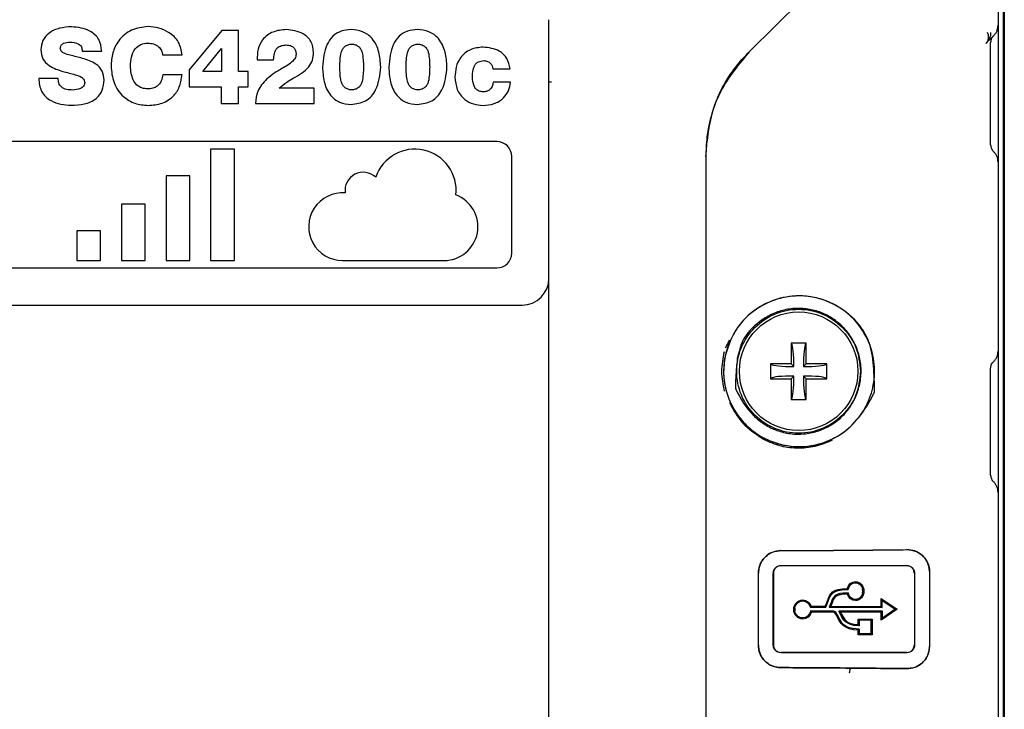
# Model space of a CAD drawing. Header units: millimetres. Extents: x 0 to 210, y 0 to 148.
# Tile 7 of 52: x 37.29 to 48.33, y 57.41 to 65.14. Entities that reach past the tile are written whole.
import ezdxf

# ---------------------------------------------------------------- set-up
doc = ezdxf.new("R2010")
doc.units = ezdxf.units.MM
doc.header["$LTSCALE"] = 0.5

msp = doc.modelspace()

# ---------------------------------------------------------------- linework, layer by layer
at = {"color": 7, "linetype": 'Continuous', "lineweight": 25}
for p, q in [((48.314878, 70.037902), (48.314878, 47.032927)), ((48.326449, 70.082954), (48.326449, 46.987875)), ((48.256677, 67.365998), (48.256677, 65.081323)), ((43.221028, 62.243748), (43.221028, 65.143748)), ((39.554886, 65.022198), (39.187078, 64.579786)), ((39.742074, 65.022198), (39.554886, 65.022198)), ((39.742074, 64.56246), (39.742074, 65.022198)), ((48.256677, 65.081323), (48.256677, 63.547629)), ((48.150348, 64.907585), (48.208983, 64.96622)), ((37.989983, 64.791817), (38.208032, 64.791942)), ((39.342782, 64.56246), (39.550292, 64.822351)), ((39.550292, 64.822351), (39.552589, 64.822351)), ((39.552589, 64.822351), (39.552589, 64.56246)), ((48.121265, 64.878622), (48.123064, 64.880302)), ((48.123064, 64.880302), (48.128716, 64.885953)), ((48.173293, 63.739457), (48.173293, 64.889048)), ((38.891371, 64.74796), (39.108611, 64.748057)), ((39.950782, 64.695398), (40.135258, 64.695548)), ((39.187078, 64.579786), (39.187078, 64.391125)), ((42.59095, 64.59386), (42.785585, 64.593937)), ((37.718816, 64.486008), (37.501549, 64.486045)), ((39.108441, 64.526964), (38.891541, 64.527127)), ((39.552589, 64.56246), (39.342782, 64.56246)), ((39.849415, 64.56246), (39.742074, 64.56246)), ((39.849415, 64.391125), (39.849415, 64.56246)), ((39.187078, 64.391125), (39.546847, 64.391125)), ((39.546847, 64.391125), (39.546847, 64.204431)), ((39.742074, 64.204431), (39.742074, 64.391125)), ((39.742074, 64.391125), (39.849415, 64.391125)), ((40.591307, 64.37679), (40.199013, 64.37679)), ((40.591307, 64.205455), (40.591307, 64.37679)), ((42.791467, 64.44215), (42.596854, 64.442179)), ((43.25215, 64.443748), (43.221028, 64.443748)), ((39.546847, 64.204431), (39.742074, 64.204431)), ((39.930816, 64.205455), (40.591307, 64.205455)), ((41.003197, 64.193509), (41.003316, 64.193509)), ((41.745878, 64.193509), (41.745996, 64.193509)), ((42.637695, 63.777081), (29.987695, 63.777081)), ((39.429362, 63.693748), (39.429362, 62.443748)), ((39.696028, 63.693748), (39.429362, 63.693748)), ((39.696028, 62.443748), (39.696028, 63.693748)), ((42.804362, 62.527081), (42.804362, 63.610415)), ((44.979362, 63.610264), (44.979362, 53.460566)), ((48.256677, 63.547629), (48.256677, 61.427754)), ((39.196028, 63.393748), (38.929362, 63.393748)), ((38.929362, 63.393748), (38.929362, 62.443748)), ((39.196028, 62.443748), (39.196028, 63.393748)), ((38.429362, 63.077081), (38.429362, 62.443748)), ((38.696028, 63.077081), (38.429362, 63.077081)), ((38.696028, 62.443748), (38.696028, 63.077081)), ((37.929362, 62.777081), (37.929362, 62.443748)), ((38.196028, 62.777081), (37.929362, 62.777081)), ((38.196028, 62.443748), (38.196028, 62.777081)), ((37.929362, 62.443748), (38.196028, 62.443748)), ((38.429362, 62.443748), (38.696028, 62.443748)), ((38.929362, 62.443748), (39.196028, 62.443748)), ((39.429362, 62.443748), (39.696028, 62.443748)), ((40.908278, 62.443748), (42.046028, 62.443748)), ((29.987695, 62.360415), (42.637695, 62.360415)), ((43.221028, 51.927081), (43.221028, 62.243748)), ((29.704362, 61.943748), (42.921028, 61.943748)), ((45.200637, 61.464443), (45.222448, 61.506828)), ((45.936362, 61.51686), (45.936362, 61.286748)), ((46.105695, 61.51686), (45.936362, 61.51686)), ((45.943602, 61.509621), (45.936362, 61.51686)), ((46.098455, 61.509621), (46.105695, 61.51686)), ((46.105695, 61.286748), (46.105695, 61.51686)), ((48.256677, 61.427754), (48.256677, 59.844612)), ((45.706249, 61.286748), (45.706249, 61.117415)), ((45.936362, 61.286748), (45.706249, 61.286748)), ((45.713489, 61.279508), (45.706249, 61.286748)), ((45.967508, 61.255602), (45.936362, 61.286748)), ((46.074549, 61.255602), (46.105695, 61.286748)), ((46.335807, 61.286748), (46.105695, 61.286748)), ((46.328567, 61.279508), (46.335807, 61.286748)), ((46.335807, 61.117415), (46.335807, 61.286748)), ((45.967508, 61.255602), (45.966098, 61.255602)), ((45.967508, 61.257012), (45.967508, 61.255602)), ((46.074549, 61.255602), (46.074549, 61.257012)), ((46.075959, 61.255602), (46.074549, 61.255602)), ((48.173293, 60.036451), (48.173293, 61.235809)), ((45.713489, 61.124655), (45.706249, 61.117415)), ((45.706249, 61.117415), (45.936362, 61.117415)), ((45.967508, 61.148561), (45.936362, 61.117415)), ((45.936362, 61.117415), (45.936362, 60.887302)), ((45.966098, 61.148561), (45.967508, 61.148561)), ((45.967508, 61.148561), (45.967508, 61.147151)), ((46.074549, 61.148561), (46.105695, 61.117415)), ((46.074549, 61.148561), (46.075959, 61.148561)), ((46.074549, 61.147151), (46.074549, 61.148561)), ((46.105695, 61.117415), (46.335807, 61.117415)), ((46.105695, 60.887302), (46.105695, 61.117415)), ((46.328567, 61.124655), (46.335807, 61.117415)), ((45.943602, 60.894542), (45.936362, 60.887302)), ((45.936362, 60.887302), (46.105695, 60.887302)), ((46.098455, 60.894542), (46.105695, 60.887302)), ((48.256677, 59.844611), (48.256677, 57.226219)), ((47.487345, 58.955756), (47.487345, 58.115074)), ((47.487425, 58.955676), (47.487425, 58.114994)), ((45.570298, 58.130671), (45.570298, 58.939999)), ((45.736864, 58.130022), (45.736864, 58.940808)), ((45.739126, 58.938546), (45.739126, 58.132284)), ((46.600362, 58.82179), (46.627053, 58.837781)), ((46.627053, 58.837781), (46.658102, 58.843523)), ((46.627053, 58.837781), (46.630912, 58.826189)), ((46.658102, 58.843523), (46.657995, 58.831158)), ((46.658102, 58.843523), (46.677101, 58.84137)), ((46.677101, 58.84137), (46.67379, 58.829343)), ((46.677101, 58.84137), (46.694776, 58.835169)), ((46.694776, 58.835169), (46.688902, 58.824015)), ((46.694776, 58.835169), (46.710729, 58.825379)), ((47.318008, 58.936655), (47.318008, 58.134175)), ((47.320678, 58.939389), (47.320678, 58.13144)), ((46.381102, 58.707844), (46.401074, 58.727883)), ((46.401074, 58.727883), (46.427789, 58.744132)), ((46.401074, 58.727883), (46.408045, 58.718466)), ((46.408045, 58.718466), (46.432434, 58.733271)), ((46.427789, 58.744132), (46.463126, 58.756276)), ((46.427789, 58.744132), (46.432434, 58.733271)), ((46.432434, 58.733271), (46.465618, 58.744635)), ((46.463126, 58.756276), (46.50886, 58.76397)), ((46.463126, 58.756276), (46.465618, 58.744635)), ((46.465618, 58.744635), (46.509679, 58.751992)), ((46.50886, 58.76397), (46.566709, 58.766869)), ((46.50886, 58.76397), (46.509679, 58.751992)), ((46.509679, 58.751992), (46.574399, 58.755151)), ((46.566709, 58.766869), (46.579693, 58.797502)), ((46.566709, 58.766869), (46.574399, 58.755151)), ((46.574399, 58.755151), (46.589638, 58.791055)), ((46.579693, 58.797502), (46.600362, 58.82179)), ((46.579693, 58.797502), (46.589638, 58.791055)), ((46.589638, 58.791055), (46.607818, 58.812387)), ((46.600362, 58.82179), (46.607818, 58.812387)), ((46.607818, 58.812387), (46.630912, 58.826189)), ((46.630912, 58.826189), (46.657995, 58.831158)), ((46.657995, 58.831158), (46.67379, 58.829343)), ((46.67379, 58.829343), (46.688902, 58.824015)), ((46.688902, 58.824015), (46.702665, 58.815541)), ((46.710729, 58.825379), (46.702665, 58.815541)), ((46.702665, 58.815541), (46.714772, 58.804228)), ((46.710729, 58.825379), (46.724624, 58.812431)), ((46.724624, 58.812431), (46.714772, 58.804228)), ((46.714772, 58.804228), (46.724828, 58.790381)), ((46.724624, 58.812431), (46.736056, 58.796727)), ((46.736056, 58.796727), (46.724828, 58.790381)), ((46.724828, 58.790381), (46.732482, 58.77439)), ((46.744691, 58.778726), (46.732482, 58.77439)), ((46.732482, 58.77439), (46.73735, 58.756631)), ((46.736056, 58.796727), (46.744691, 58.778726)), ((46.73735, 58.756631), (46.750156, 58.758831)), ((46.739048, 58.7375), (46.73735, 58.756631)), ((46.73735, 58.718398), (46.739048, 58.7375)), ((46.739048, 58.7375), (46.752053, 58.7375)), ((46.744691, 58.778726), (46.750156, 58.758831)), ((46.750156, 58.758831), (46.752053, 58.7375)), ((46.752053, 58.7375), (46.750156, 58.716199)), ((45.995058, 58.607159), (46.010076, 58.620193)), ((46.003092, 58.599203), (46.01643, 58.610766)), ((46.010076, 58.620193), (46.027314, 58.630014)), ((46.010076, 58.620193), (46.01643, 58.610766)), ((46.01643, 58.610766), (46.031664, 58.619433)), ((46.027314, 58.630014), (46.046352, 58.636216)), ((46.027314, 58.630014), (46.031664, 58.619433)), ((46.031664, 58.619433), (46.048432, 58.624881)), ((46.046352, 58.636216), (46.066774, 58.638369)), ((46.046352, 58.636216), (46.048432, 58.624881)), ((46.048432, 58.624881), (46.066091, 58.626728)), ((46.066774, 58.638369), (46.066091, 58.626728)), ((46.066091, 58.626728), (46.093855, 58.622121)), ((46.066774, 58.638369), (46.097955, 58.633226)), ((46.097955, 58.633226), (46.093855, 58.622121)), ((46.093855, 58.622121), (46.117679, 58.609477)), ((46.097955, 58.633226), (46.125057, 58.618875)), ((46.125057, 58.618875), (46.117679, 58.609477)), ((46.125057, 58.618875), (46.146618, 58.596909)), ((46.331643, 58.59938), (46.342679, 58.628289)), ((46.34213, 58.594809), (46.353312, 58.624073)), ((46.342679, 58.628289), (46.353834, 58.657716)), ((46.353312, 58.624073), (46.364348, 58.653156)), ((46.353834, 58.657716), (46.365983, 58.684359)), ((46.353834, 58.657716), (46.364348, 58.653156)), ((46.364348, 58.653156), (46.375989, 58.678662)), ((46.365983, 58.684359), (46.381102, 58.707844)), ((46.365983, 58.684359), (46.375989, 58.678662)), ((46.375989, 58.678662), (46.38997, 58.700356)), ((46.381102, 58.707844), (46.38997, 58.700356)), ((46.392029, 58.631251), (46.383913, 58.609777)), ((46.38997, 58.700356), (46.408045, 58.718466)), ((46.401401, 58.65157), (46.392029, 58.631251)), ((46.403448, 58.626654), (46.392029, 58.631251)), ((46.403448, 58.626654), (46.395459, 58.605551)), ((46.413872, 58.67031), (46.401401, 58.65157)), ((46.412269, 58.645746), (46.401401, 58.65157)), ((46.412269, 58.645746), (46.403448, 58.626654)), ((46.423505, 58.6626), (46.412269, 58.645746)), ((46.431008, 58.68663), (46.413872, 58.67031)), ((46.423505, 58.6626), (46.413872, 58.67031)), ((46.438639, 58.676983), (46.423505, 58.6626)), ((46.453845, 58.699646), (46.431008, 58.68663)), ((46.438639, 58.676983), (46.431008, 58.68663)), ((46.459143, 58.688635), (46.438639, 58.676983)), ((46.483294, 58.709077), (46.453845, 58.699646)), ((46.459143, 58.688635), (46.453845, 58.699646)), ((46.486532, 58.697366), (46.459143, 58.688635)), ((46.520518, 58.714875), (46.483294, 58.709077)), ((46.486532, 58.697366), (46.483294, 58.709077)), ((46.522213, 58.702875), (46.486532, 58.697366)), ((46.574696, 58.717453), (46.520518, 58.714875)), ((46.522213, 58.702875), (46.520518, 58.714875)), ((46.567563, 58.70497), (46.522213, 58.702875)), ((46.567563, 58.70497), (46.574696, 58.717453)), ((46.580931, 58.675549), (46.567563, 58.70497)), ((46.590727, 58.682221), (46.574696, 58.717453)), ((46.580931, 58.675549), (46.590727, 58.682221)), ((46.601498, 58.652265), (46.580931, 58.675549)), ((46.608804, 58.661786), (46.590727, 58.682221)), ((46.601498, 58.652265), (46.608804, 58.661786)), ((46.627768, 58.636962), (46.601498, 58.652265)), ((46.631534, 58.648579), (46.608804, 58.661786)), ((46.627768, 58.636962), (46.631534, 58.648579)), ((46.658102, 58.631448), (46.627768, 58.636962)), ((46.657967, 58.643812), (46.631534, 58.648579)), ((46.673782, 58.645652), (46.657967, 58.643812)), ((46.658102, 58.631448), (46.657967, 58.643812)), ((46.677101, 58.633628), (46.658102, 58.631448)), ((46.688902, 58.650984), (46.673782, 58.645652)), ((46.677101, 58.633628), (46.673782, 58.645652)), ((46.694776, 58.63983), (46.677101, 58.633628)), ((46.702658, 58.659454), (46.688902, 58.650984)), ((46.694776, 58.63983), (46.688902, 58.650984)), ((46.710729, 58.64962), (46.694776, 58.63983)), ((46.714768, 58.670798), (46.702658, 58.659454)), ((46.710729, 58.64962), (46.702658, 58.659454)), ((46.724624, 58.6626), (46.710729, 58.64962)), ((46.724828, 58.684647), (46.714768, 58.670798)), ((46.724624, 58.6626), (46.714768, 58.670798)), ((46.736056, 58.6783), (46.724624, 58.6626)), ((46.732482, 58.700639), (46.724828, 58.684647)), ((46.736056, 58.6783), (46.724828, 58.684647)), ((46.73735, 58.718399), (46.732482, 58.700639)), ((46.744691, 58.696303), (46.732482, 58.700639)), ((46.744691, 58.696303), (46.736056, 58.6783)), ((46.750156, 58.716199), (46.73735, 58.718399)), ((46.750156, 58.716199), (46.744691, 58.696303)), ((46.946304, 58.656054), (47.125899, 58.535415)), ((46.94677, 58.566736), (46.946304, 58.656054)), ((46.946304, 58.656054), (46.958521, 58.632197)), ((46.958931, 58.55395), (46.958521, 58.632197)), ((46.958521, 58.632197), (47.102203, 58.535242)), ((45.965298, 58.531568), (45.967379, 58.553158)), ((45.976503, 58.531568), (45.965298, 58.531568)), ((45.967379, 58.51001), (45.965298, 58.531568)), ((45.967379, 58.553158), (45.973292, 58.573229)), ((45.967379, 58.553158), (45.978373, 58.550969)), ((45.978373, 58.512199), (45.967379, 58.51001)), ((45.973292, 58.489938), (45.967379, 58.51001)), ((45.973292, 58.573229), (45.982648, 58.591369)), ((45.973292, 58.573229), (45.983671, 58.568943)), ((45.978373, 58.550969), (45.976503, 58.531568)), ((45.976503, 58.531568), (45.978373, 58.512199)), ((45.978373, 58.550969), (45.983671, 58.568942)), ((45.983671, 58.494224), (45.978373, 58.512199)), ((45.982648, 58.591369), (45.995058, 58.607159)), ((45.982648, 58.591369), (45.99203, 58.585138)), ((45.983671, 58.568943), (45.99203, 58.585138)), ((45.99203, 58.585138), (46.003092, 58.599203)), ((45.995058, 58.607159), (46.003092, 58.599203)), ((46.117679, 58.609477), (46.13675, 58.590017)), ((46.146618, 58.596909), (46.13675, 58.590017)), ((46.13675, 58.590017), (46.153774, 58.557285)), ((46.155881, 58.514908), (46.140114, 58.478164)), ((46.146618, 58.596909), (46.161213, 58.56889)), ((46.163909, 58.503263), (46.150424, 58.471883)), ((46.161213, 58.56889), (46.153774, 58.557285)), ((46.153774, 58.557285), (46.324633, 58.556667)), ((46.417241, 58.514475), (46.155881, 58.514908)), ((46.163909, 58.503263), (46.155881, 58.514908)), ((46.161213, 58.56889), (46.317486, 58.568488)), ((46.414137, 58.502575), (46.163909, 58.503263)), ((46.317486, 58.568488), (46.331643, 58.59938)), ((46.317486, 58.568488), (46.324633, 58.556667)), ((46.324633, 58.556667), (46.34213, 58.594809)), ((46.331643, 58.599381), (46.34213, 58.594809)), ((46.383913, 58.609777), (46.363481, 58.556522)), ((46.381154, 58.568318), (46.363481, 58.556522)), ((46.363481, 58.556522), (46.958931, 58.55395)), ((46.395459, 58.605551), (46.381154, 58.568318)), ((46.381154, 58.568318), (46.94677, 58.566736)), ((46.414137, 58.502575), (46.417241, 58.514475)), ((46.425846, 58.494939), (46.414137, 58.502575)), ((46.433439, 58.503933), (46.417241, 58.514475)), ((46.425846, 58.494939), (46.433439, 58.503933)), ((46.444908, 58.490051), (46.433439, 58.503933)), ((46.959165, 58.513823), (46.471745, 58.514399)), ((46.491011, 58.4744), (46.471745, 58.514399)), ((46.491335, 58.502374), (46.471745, 58.514399)), ((46.491335, 58.502374), (46.502317, 58.479609)), ((46.947137, 58.501109), (46.491335, 58.502374)), ((46.94677, 58.566736), (46.958931, 58.55395)), ((46.947137, 58.501109), (46.959165, 58.513823)), ((46.947604, 58.411712), (46.947137, 58.501109)), ((47.125899, 58.535415), (46.947604, 58.411712)), ((46.959572, 58.435839), (46.959165, 58.513823)), ((47.102203, 58.535242), (46.959572, 58.435839)), ((47.125899, 58.535415), (47.102203, 58.535242)), ((45.973292, 58.489938), (45.983671, 58.494224)), ((45.982648, 58.471793), (45.973292, 58.489938)), ((45.982648, 58.471793), (45.99203, 58.478024)), ((45.995058, 58.456008), (45.982648, 58.471793)), ((45.99203, 58.478024), (45.983671, 58.494224)), ((46.003092, 58.463965), (45.99203, 58.478024)), ((45.995058, 58.456008), (46.003092, 58.463965)), ((46.010076, 58.442975), (45.995058, 58.456008)), ((46.016429, 58.452402), (46.003092, 58.463965)), ((46.010076, 58.442975), (46.016429, 58.452402)), ((46.027314, 58.433159), (46.010076, 58.442975)), ((46.031663, 58.44374), (46.016429, 58.452402)), ((46.027314, 58.433159), (46.031663, 58.44374)), ((46.046352, 58.426957), (46.027314, 58.433159)), ((46.04844, 58.438289), (46.031663, 58.44374)), ((46.046352, 58.426957), (46.04844, 58.438289)), ((46.066774, 58.424771), (46.046352, 58.426957)), ((46.066031, 58.436422), (46.04844, 58.438289)), ((46.095678, 58.441699), (46.066031, 58.436421)), ((46.066774, 58.424771), (46.066031, 58.436422)), ((46.100042, 58.430661), (46.066774, 58.424771)), ((46.120717, 58.456113), (46.095678, 58.441699)), ((46.100042, 58.430661), (46.095678, 58.441699)), ((46.128518, 58.447018), (46.100042, 58.430661)), ((46.140114, 58.478164), (46.120717, 58.456113)), ((46.128518, 58.447018), (46.120717, 58.456113)), ((46.150424, 58.471883), (46.128518, 58.447018)), ((46.150424, 58.471883), (46.140114, 58.478164)), ((46.435512, 58.483223), (46.425846, 58.494939)), ((46.435512, 58.483223), (46.444908, 58.490051)), ((46.444072, 58.468385), (46.435512, 58.483223)), ((46.444071, 58.468385), (46.454188, 58.473981)), ((46.452333, 58.451325), (46.444072, 58.468385)), ((46.454188, 58.473981), (46.444908, 58.490051)), ((46.464593, 58.426068), (46.452333, 58.451325)), ((46.462638, 58.45655), (46.454188, 58.473981)), ((46.474755, 58.431613), (46.462638, 58.45655)), ((46.464593, 58.426068), (46.474755, 58.431613)), ((46.479005, 58.40034), (46.464593, 58.426068)), ((46.488681, 58.406782), (46.474755, 58.431613)), ((46.479005, 58.40034), (46.488681, 58.406782)), ((46.496972, 58.375252), (46.479005, 58.40034)), ((46.505724, 58.383014), (46.488681, 58.406782)), ((46.500616, 58.454505), (46.491011, 58.4744)), ((46.511774, 58.460056), (46.500616, 58.454505)), ((46.512275, 58.433633), (46.500616, 58.454505)), ((46.502317, 58.479609), (46.511774, 58.460056)), ((46.511774, 58.460056), (46.522942, 58.440101)), ((46.522942, 58.440101), (46.512275, 58.433633)), ((46.527196, 58.412852), (46.512275, 58.433633)), ((46.522942, 58.440101), (46.536925, 58.420665)), ((46.536925, 58.420665), (46.527196, 58.412852)), ((46.54657, 58.393322), (46.527196, 58.412852)), ((46.536925, 58.420665), (46.554852, 58.402636)), ((46.554852, 58.402636), (46.54657, 58.393322)), ((46.571392, 58.376233), (46.54657, 58.393322)), ((46.554852, 58.402636), (46.577807, 58.386878)), ((46.68749, 58.424771), (46.846184, 58.424771)), ((46.68749, 58.362044), (46.68749, 58.424771)), ((46.699243, 58.412471), (46.68749, 58.424771)), ((46.699243, 58.412471), (46.699243, 58.348683)), ((46.833027, 58.412251), (46.699243, 58.412471)), ((46.846184, 58.424771), (46.833027, 58.412251)), ((46.833027, 58.259215), (46.833027, 58.412251)), ((46.846184, 58.424771), (46.846184, 58.246695)), ((46.947604, 58.411712), (46.959572, 58.435839)), ((46.496972, 58.375252), (46.505724, 58.383014)), ((46.519873, 58.351995), (46.496972, 58.375252)), ((46.527188, 58.36125), (46.505724, 58.383014)), ((46.519873, 58.351995), (46.527188, 58.36125)), ((46.54907, 58.331728), (46.519873, 58.351995)), ((46.554508, 58.342325), (46.527188, 58.36125)), ((46.54907, 58.331728), (46.554508, 58.342325)), ((46.585892, 58.315567), (46.54907, 58.331728)), ((46.589262, 58.327118), (46.554508, 58.342325)), ((46.577807, 58.386878), (46.571392, 58.376233)), ((46.602481, 58.362692), (46.571392, 58.376233)), ((46.577807, 58.386878), (46.606859, 58.374273)), ((46.585892, 58.315567), (46.589262, 58.327118)), ((46.631622, 58.304651), (46.585892, 58.315567)), ((46.633015, 58.316734), (46.589262, 58.327118)), ((46.606859, 58.374273), (46.602481, 58.362692)), ((46.64063, 58.353622), (46.602481, 58.362692)), ((46.606859, 58.374273), (46.643091, 58.365716)), ((46.631622, 58.304651), (46.633015, 58.316734)), ((46.68749, 58.300116), (46.631622, 58.304651)), ((46.699243, 58.311451), (46.633015, 58.316734)), ((46.643091, 58.365716), (46.64063, 58.353622)), ((46.699243, 58.348683), (46.64063, 58.353622)), ((46.643091, 58.365716), (46.68749, 58.362044)), ((46.699243, 58.348683), (46.68749, 58.362044)), ((46.68749, 58.300116), (46.699243, 58.311451)), ((46.68749, 58.246698), (46.68749, 58.300116)), ((46.699243, 58.311451), (46.699243, 58.258998)), ((46.699243, 58.258998), (46.68749, 58.246698)), ((46.846184, 58.246695), (46.68749, 58.246698)), ((46.833027, 58.259215), (46.699243, 58.258998)), ((46.846184, 58.246695), (46.833027, 58.259215))]:
    msp.add_line(p, q, dxfattribs=at)
msp.add_circle((46.021028, 61.202081), 0.664633, dxfattribs=at)
for centre, radius, start, end in [((48.046774, 64.949574), 0.10374, 322.1735286, 29.6267425), ((48.015015, 65.001643), 0.162204, 315.006055, 0.078233), ((41.718948, 63.229998), 0.4625, 353.5869948, 161.4847344), ((42.637695, 63.610415), 0.166667, 0, 90), ((41.139528, 63.229998), 0.2035, 46.1967663, 188.1712336), ((40.908278, 62.822998), 0.37925, 85.4908501, 270), ((42.046028, 62.822998), 0.37925, 270, 69.5467995), ((42.637695, 62.527081), 0.166667, 270, 360), ((42.921028, 62.243748), 0.3, 270, 360)]:
    msp.add_arc(centre, radius, start, end, dxfattribs=at)
for centre, major_axis, ratio, start_param, end_param in [((44.600593, 63.678919), (4.665067, 4.666489), 0.026179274, 0.684693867, 1.357190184), ((45.940811, 61.257012), (0, 0.254), 0.105104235, 4.71238898, 6.178465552), ((46.101246, 61.257012), (0, 0.254), 0.105104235, 0.104719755, 1.570796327), ((45.966098, 61.282299), (0.254, 0), 0.105104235, 3.246312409, 4.71238898), ((46.075959, 61.282299), (0.254, 0), 0.105104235, 4.71238898, 6.178465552), ((45.966098, 61.121864), (0.254, 0), 0.105104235, 1.570796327, 3.036872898), ((45.940811, 61.147151), (0, 0.254), 0.105104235, 3.246312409, 4.71238898), ((46.101246, 61.147151), (0, 0.254), 0.105104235, 1.570796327, 3.036872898), ((46.075959, 61.121864), (0.254, 0), 0.105104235, 0.104719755, 1.570796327)]:
    msp.add_ellipse(centre, major_axis=major_axis, ratio=ratio, start_param=start_param, end_param=end_param, dxfattribs=at)
for points, knots in [([(37.869673, 65.064691), (37.824948, 65.061387), (37.735543, 65.054784), (37.618323, 65.004355), (37.539409, 64.913292), (37.530576, 64.842601), (37.526149, 64.807176)], [0, 0, 0, 0, 0.280641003, 0.56100037, 0.780007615, 1, 1, 1, 1]), ([(38.208032, 64.791942), (38.201886, 64.837961), (38.189624, 64.92977), (38.058634, 65.04456), (37.941395, 65.05705), (37.869673, 65.064691)], [0, 0, 0, 0, 0.280674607, 0.559949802, 1, 1, 1, 1]), ([(38.728056, 65.065715), (38.664188, 65.058624), (38.536679, 65.044467), (38.396636, 64.922655), (38.323916, 64.774012), (38.316319, 64.674194), (38.312517, 64.624236)], [0, 0, 0, 0, 0.279891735, 0.558789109, 0.779181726, 1, 1, 1, 1]), ([(39.108611, 64.748057), (39.099696, 64.799489), (39.081883, 64.90226), (38.969571, 65.001636), (38.849114, 65.056406), (38.768412, 65.062612), (38.728056, 65.065715)], [0, 0, 0, 0, 0.2794676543, 0.5584204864, 0.7791835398, 1, 1, 1, 1]), ([(40.276217, 65.031926), (40.226105, 65.027735), (40.126189, 65.019381), (40.008943, 64.932164), (39.952958, 64.813306), (39.951508, 64.734744), (39.950782, 64.695398)], [0, 0, 0, 0, 0.280444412, 0.559163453, 0.779217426, 1, 1, 1, 1]), ([(40.58288, 64.776288), (40.577924, 64.818689), (40.568036, 64.903291), (40.451054, 65.013391), (40.342556, 65.024893), (40.276217, 65.031926)], [0, 0, 0, 0, 0.2807829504, 0.5602430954, 1, 1, 1, 1]), ([(41.003197, 65.032949), (40.966186, 65.029453), (40.892309, 65.022475), (40.793209, 64.964238), (40.702897, 64.826796), (40.691534, 64.701615), (40.683565, 64.613827)], [0, 0, 0, 0, 0.187344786, 0.373954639, 0.560961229, 1, 1, 1, 1]), ([(41.335629, 64.613827), (41.332023, 64.670061), (41.324822, 64.782375), (41.257843, 64.929782), (41.136461, 65.019883), (41.047702, 65.028586), (41.003197, 65.032949)], [0, 0, 0, 0, 0.280730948, 0.560680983, 0.779718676, 1, 1, 1, 1]), ([(41.745878, 65.032949), (41.708867, 65.029453), (41.63499, 65.022475), (41.53589, 64.964238), (41.445578, 64.826796), (41.434214, 64.701615), (41.426245, 64.613827)], [0, 0, 0, 0, 0.1873447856, 0.3739546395, 0.5609612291, 1, 1, 1, 1]), ([(42.078309, 64.613827), (42.074704, 64.670061), (42.067503, 64.782375), (42.000523, 64.929782), (41.879141, 65.019883), (41.790383, 65.028586), (41.745878, 65.032949)], [0, 0, 0, 0, 0.2807309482, 0.5606809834, 0.779718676, 1, 1, 1, 1]), ([(48.208983, 64.96622), (48.217628, 64.976218), (48.233808, 64.994931), (48.252128, 65.034048), (48.254957, 65.063445), (48.256677, 65.081323)], [0, 0, 0, 0, 0.310142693, 0.580467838, 1, 1, 1, 1]), ([(48.202643, 64.959881), (48.194228, 64.949533), (48.177401, 64.92884), (48.174662, 64.902311), (48.173293, 64.889048)], [0, 0, 0, 0, 0.500082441, 1, 1, 1, 1]), ([(37.526149, 64.807176), (37.530091, 64.771599), (37.537951, 64.700651), (37.632667, 64.608133), (37.718443, 64.580666), (37.771036, 64.563825)], [0, 0, 0, 0, 0.280117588, 0.558604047, 1, 1, 1, 1]), ([(37.74339, 64.82134), (37.745294, 64.833557), (37.748156, 64.851923), (37.764975, 64.870143), (37.796409, 64.888626), (37.827077, 64.891255), (37.851584, 64.893356)], [0, 0, 0, 0, 0.249295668, 0.374765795, 0.500393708, 1, 1, 1, 1]), ([(37.992372, 64.710416), (37.946053, 64.722148), (37.876613, 64.739736), (37.796074, 64.759569), (37.753683, 64.786282), (37.74681, 64.809693), (37.74339, 64.82134)], [0, 0, 0, 0, 0.501479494, 0.751789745, 0.876508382, 1, 1, 1, 1]), ([(37.851584, 64.893356), (37.884562, 64.890536), (37.925847, 64.887007), (37.966576, 64.859659), (37.986468, 64.833019), (37.988578, 64.808282), (37.989983, 64.791817)], [0, 0, 0, 0, 0.49901743, 0.624715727, 0.750210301, 1, 1, 1, 1]), ([(38.529758, 64.624236), (38.531905, 64.657972), (38.536195, 64.725367), (38.573401, 64.814429), (38.643365, 64.872606), (38.696708, 64.87847), (38.723448, 64.88141)], [0, 0, 0, 0, 0.280799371, 0.560960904, 0.779911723, 1, 1, 1, 1]), ([(38.723448, 64.88141), (38.745616, 64.879884), (38.789875, 64.876836), (38.845901, 64.846316), (38.880428, 64.799221), (38.887719, 64.765063), (38.891371, 64.74796)], [0, 0, 0, 0, 0.2803761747, 0.5597688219, 0.7795659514, 1, 1, 1, 1]), ([(40.135258, 64.695548), (40.136678, 64.718675), (40.139511, 64.764813), (40.168204, 64.826507), (40.222761, 64.856727), (40.25915, 64.859299), (40.277411, 64.86059)], [0, 0, 0, 0, 0.280860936, 0.560294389, 0.779335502, 1, 1, 1, 1]), ([(40.277411, 64.86059), (40.293272, 64.859375), (40.324917, 64.856952), (40.363714, 64.832272), (40.384702, 64.796069), (40.386668, 64.771177), (40.387653, 64.758711)], [0, 0, 0, 0, 0.280435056, 0.559507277, 0.779390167, 1, 1, 1, 1]), ([(40.876914, 64.613827), (40.878584, 64.668084), (40.880672, 64.73592), (40.905751, 64.813751), (40.931948, 64.845941), (40.968557, 64.865686), (40.995507, 64.868886), (41.008999, 64.870488)], [0, 0, 0, 0, 0.500027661, 0.625162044, 0.749929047, 0.874797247, 1, 1, 1, 1]), ([(41.008999, 64.870488), (41.02258, 64.868953), (41.049703, 64.865887), (41.086986, 64.847021), (41.114165, 64.815176), (41.139629, 64.736798), (41.141101, 64.668474), (41.142279, 64.613827)], [0, 0, 0, 0, 0.125234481, 0.250112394, 0.374822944, 0.499964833, 1, 1, 1, 1]), ([(41.619595, 64.613827), (41.621265, 64.668084), (41.623352, 64.73592), (41.648431, 64.813751), (41.674629, 64.845941), (41.711238, 64.865686), (41.738187, 64.868886), (41.75168, 64.870488)], [0, 0, 0, 0, 0.500027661, 0.625162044, 0.749929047, 0.874797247, 1, 1, 1, 1]), ([(41.75168, 64.870488), (41.765261, 64.868953), (41.792384, 64.865887), (41.829667, 64.847021), (41.856845, 64.815176), (41.882309, 64.736798), (41.883782, 64.668474), (41.88496, 64.613827)], [0, 0, 0, 0, 0.125234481, 0.250112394, 0.374822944, 0.499964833, 1, 1, 1, 1]), ([(42.483609, 64.836358), (42.434687, 64.831431), (42.337056, 64.821599), (42.228581, 64.728998), (42.17572, 64.613753), (42.17051, 64.53738), (42.167902, 64.499148)], [0, 0, 0, 0, 0.279951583, 0.558688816, 0.779081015, 1, 1, 1, 1]), ([(42.785585, 64.593937), (42.777499, 64.633659), (42.761362, 64.712933), (42.650314, 64.816358), (42.546829, 64.828773), (42.483609, 64.836358)], [0, 0, 0, 0, 0.280963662, 0.560732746, 1, 1, 1, 1]), ([(48.128716, 64.885953), (48.128979, 64.886217), (48.129363, 64.886601), (48.129648, 64.886886), (48.129698, 64.886935), (48.129722, 64.88696)], [0, 0, 0, 0, 0.521854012, 0.761592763, 1, 1, 1, 1]), ([(38.234699, 64.467065), (38.230857, 64.502439), (38.223195, 64.572989), (38.129907, 64.665856), (38.044637, 64.693483), (37.992372, 64.710416)], [0, 0, 0, 0, 0.280175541, 0.558790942, 1, 1, 1, 1]), ([(40.387653, 64.758711), (40.384781, 64.74158), (40.379023, 64.707227), (40.334635, 64.66211), (40.298387, 64.637763), (40.276217, 64.622871)], [0, 0, 0, 0, 0.278655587, 0.558807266, 1, 1, 1, 1]), ([(40.353352, 64.486861), (40.418341, 64.523229), (40.508787, 64.573843), (40.575985, 64.690079), (40.580579, 64.747518), (40.58288, 64.776288)], [0, 0, 0, 0, 0.56029914, 0.779764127, 1, 1, 1, 1]), ([(42.363299, 64.499148), (42.365319, 64.543044), (42.367846, 64.59796), (42.402594, 64.653412), (42.438772, 64.678711), (42.471319, 64.682377), (42.492995, 64.684818)], [0, 0, 0, 0, 0.499239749, 0.624574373, 0.749975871, 1, 1, 1, 1]), ([(42.492995, 64.684818), (42.506828, 64.683206), (42.534483, 64.679984), (42.566816, 64.656743), (42.586796, 64.626412), (42.589564, 64.604716), (42.59095, 64.59386)], [0, 0, 0, 0, 0.279917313, 0.559607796, 0.779645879, 1, 1, 1, 1]), ([(45.470131, 64.787499), (45.353293, 64.647102), (45.11968, 64.366385), (44.992611, 63.934378), (44.98227, 63.681407), (44.979362, 63.610264)], [0, 0, 0, 0, 0.418322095, 0.836415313, 1, 1, 1, 1]), ([(44.979362, 63.610264), (44.997505, 63.795082), (45.033797, 64.164782), (45.25447, 64.55717), (45.424793, 64.739077), (45.470131, 64.787499)], [0, 0, 0, 0, 0.423150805, 0.84644804, 1, 1, 1, 1]), ([(38.312517, 64.624236), (38.318522, 64.560599), (38.330512, 64.433535), (38.434516, 64.281819), (38.578182, 64.196068), (38.678051, 64.187085), (38.728056, 64.182587)], [0, 0, 0, 0, 0.280249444, 0.559572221, 0.779473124, 1, 1, 1, 1]), ([(38.723448, 64.366892), (38.700896, 64.369183), (38.655881, 64.373755), (38.596262, 64.410546), (38.542105, 64.494621), (38.534847, 64.570808), (38.529758, 64.624236)], [0, 0, 0, 0, 0.187294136, 0.373838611, 0.560880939, 1, 1, 1, 1]), ([(40.276217, 64.622871), (40.233425, 64.599098), (40.157035, 64.55666), (40.087863, 64.503323), (40.05744, 64.479864)], [0, 0, 0, 0, 0.560178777, 1, 1, 1, 1]), ([(40.683565, 64.613827), (40.686883, 64.558356), (40.693512, 64.44756), (40.754742, 64.30066), (40.871578, 64.207175), (40.959241, 64.198073), (41.003197, 64.193509)], [0, 0, 0, 0, 0.280836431, 0.560935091, 0.779843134, 1, 1, 1, 1]), ([(41.009054, 64.355976), (40.995542, 64.357642), (40.968552, 64.36097), (40.931813, 64.380739), (40.90574, 64.413217), (40.880689, 64.491309), (40.878592, 64.559382), (40.876914, 64.613827)], [0, 0, 0, 0, 0.125099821, 0.249891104, 0.374688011, 0.499878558, 1, 1, 1, 1]), ([(41.003316, 64.193509), (41.060557, 64.200431), (41.174712, 64.214235), (41.314764, 64.379427), (41.327706, 64.524815), (41.335629, 64.613827)], [0, 0, 0, 0, 0.2805735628, 0.5595397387, 1, 1, 1, 1]), ([(41.142279, 64.613827), (41.141082, 64.559015), (41.139586, 64.490481), (41.114222, 64.411849), (41.087195, 64.379701), (41.049804, 64.360793), (41.022649, 64.357583), (41.009054, 64.355976)], [0, 0, 0, 0, 0.500119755, 0.625318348, 0.750061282, 0.874869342, 1, 1, 1, 1]), ([(41.426245, 64.613827), (41.429564, 64.558356), (41.436192, 64.44756), (41.497422, 64.30066), (41.614259, 64.207175), (41.701922, 64.198073), (41.745878, 64.193509)], [0, 0, 0, 0, 0.2808364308, 0.5609350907, 0.7798431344, 1, 1, 1, 1]), ([(41.751735, 64.355976), (41.738223, 64.357642), (41.711232, 64.36097), (41.674493, 64.380739), (41.64842, 64.413217), (41.623369, 64.491309), (41.621272, 64.559382), (41.619595, 64.613827)], [0, 0, 0, 0, 0.125099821, 0.249891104, 0.374688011, 0.499878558, 1, 1, 1, 1]), ([(41.745996, 64.193509), (41.803237, 64.200431), (41.917392, 64.214235), (42.057445, 64.379427), (42.070386, 64.524815), (42.078309, 64.613827)], [0, 0, 0, 0, 0.280573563, 0.559539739, 1, 1, 1, 1]), ([(41.88496, 64.613827), (41.883763, 64.559015), (41.882266, 64.490481), (41.856903, 64.411849), (41.829875, 64.379701), (41.792485, 64.360793), (41.76533, 64.357583), (41.751735, 64.355976)], [0, 0, 0, 0, 0.500119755, 0.625318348, 0.750061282, 0.874869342, 1, 1, 1, 1]), ([(37.501549, 64.486045), (37.507043, 64.435314), (37.51799, 64.334241), (37.657799, 64.202278), (37.787742, 64.190699), (37.867284, 64.183611)], [0, 0, 0, 0, 0.281022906, 0.559888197, 1, 1, 1, 1]), ([(37.880595, 64.354946), (37.858509, 64.355774), (37.814473, 64.357423), (37.75523, 64.383339), (37.724301, 64.434014), (37.720649, 64.468636), (37.718816, 64.486008)], [0, 0, 0, 0, 0.2809062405, 0.5600774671, 0.7792645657, 1, 1, 1, 1]), ([(37.771036, 64.563825), (37.818003, 64.551679), (37.888381, 64.533478), (37.970548, 64.509955), (38.009533, 64.477279), (38.014934, 64.45316), (38.017629, 64.441126)], [0, 0, 0, 0, 0.501463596, 0.751410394, 0.875971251, 1, 1, 1, 1]), ([(37.867284, 64.183611), (37.916208, 64.186298), (38.013926, 64.191666), (38.144729, 64.244968), (38.223823, 64.350976), (38.231065, 64.428278), (38.234699, 64.467065)], [0, 0, 0, 0, 0.280807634, 0.560861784, 0.779660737, 1, 1, 1, 1]), ([(38.891541, 64.527127), (38.88781, 64.503021), (38.88037, 64.454947), (38.838051, 64.398459), (38.78063, 64.370621), (38.74253, 64.368137), (38.723448, 64.366892)], [0, 0, 0, 0, 0.280492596, 0.55938314, 0.779332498, 1, 1, 1, 1]), ([(38.728056, 64.182587), (38.781695, 64.187112), (38.888775, 64.196146), (39.018889, 64.280903), (39.091843, 64.40141), (39.102903, 64.485073), (39.108441, 64.526964)], [0, 0, 0, 0, 0.2802498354, 0.5594597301, 0.7794139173, 1, 1, 1, 1]), ([(40.05744, 64.479864), (40.01781, 64.435633), (39.946927, 64.356521), (39.935746, 64.25168), (39.930816, 64.205455)], [0, 0, 0, 0, 0.559091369, 1, 1, 1, 1]), ([(40.199013, 64.37679), (40.226015, 64.399878), (40.274258, 64.44113), (40.329173, 64.472881), (40.353352, 64.486861)], [0, 0, 0, 0, 0.5596932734, 1, 1, 1, 1]), ([(42.167902, 64.499148), (42.172496, 64.452038), (42.181665, 64.358031), (42.264858, 64.249814), (42.373019, 64.191602), (42.446718, 64.185594), (42.483609, 64.182587)], [0, 0, 0, 0, 0.280231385, 0.55919248, 0.779342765, 1, 1, 1, 1]), ([(42.482415, 64.334127), (42.468226, 64.335736), (42.439893, 64.338949), (42.403286, 64.363769), (42.371289, 64.417783), (42.366593, 64.465608), (42.363299, 64.499148)], [0, 0, 0, 0, 0.187033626, 0.373479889, 0.560612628, 1, 1, 1, 1]), ([(38.017629, 64.441126), (38.016811, 64.433628), (38.015175, 64.418645), (38.00502, 64.398001), (37.988813, 64.381913), (37.948823, 64.360515), (37.910899, 64.35742), (37.880595, 64.354946)], [0, 0, 0, 0, 0.125358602, 0.250495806, 0.375613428, 0.501073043, 1, 1, 1, 1]), ([(42.596854, 64.442179), (42.593596, 64.426131), (42.587095, 64.394114), (42.559636, 64.355613), (42.520976, 64.336352), (42.495281, 64.334869), (42.482415, 64.334127)], [0, 0, 0, 0, 0.280493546, 0.559609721, 0.779466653, 1, 1, 1, 1]), ([(42.483609, 64.182587), (42.525268, 64.186025), (42.608469, 64.192891), (42.710692, 64.255626), (42.773035, 64.345431), (42.785318, 64.409884), (42.791467, 64.44215)], [0, 0, 0, 0, 0.280208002, 0.559635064, 0.779546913, 1, 1, 1, 1]), ([(48.173293, 63.739457), (48.173679, 63.732599), (48.17445, 63.718924), (48.18105, 63.69934), (48.190889, 63.681218), (48.200344, 63.671316), (48.205058, 63.666379)], [0, 0, 0, 0, 0.250768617, 0.500049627, 0.750760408, 1, 1, 1, 1]), ([(48.256677, 63.547629), (48.256007, 63.558864), (48.254673, 63.581248), (48.243948, 63.613173), (48.22788, 63.64246), (48.212645, 63.658427), (48.205058, 63.666379)], [0, 0, 0, 0, 0.252962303, 0.50393926, 0.752946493, 1, 1, 1, 1]), ([(46.87144, 61.03153), (46.871133, 61.016989), (46.870717, 60.99728), (46.873242, 60.977151), (46.872191, 60.972006), (46.872093, 60.971757), (46.871738, 60.970896), (46.870253, 60.967676), (46.834405, 60.891789), (46.732559, 60.71458), (46.510881, 60.477028), (46.225873, 60.366239), (45.983166, 60.351501), (45.800028, 60.381734), (45.6253, 60.450678), (45.467177, 60.55765), (45.33689, 60.699585), (45.241916, 60.867692), (45.185956, 61.052162), (45.173028, 61.244605), (45.205751, 61.434742), (45.279485, 61.613125), (45.389985, 61.771077), (45.533922, 61.897834), (45.700639, 61.988183), (45.880142, 62.040428), (46.064601, 62.052833), (46.304368, 62.015389), (46.560179, 61.881687), (46.744811, 61.682029), (46.823972, 61.503258), (46.85926, 61.320475), (46.868105, 61.16143), (46.871027, 61.047612), (46.87144, 61.03153)], [0, 0, 0, 0, 0.008028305, 0.010881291, 0.010896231, 0.010925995, 0.011030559, 0.011420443, 0.012924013, 0.058434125, 0.127324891, 0.197188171, 0.232392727, 0.267288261, 0.302295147, 0.337418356, 0.372716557, 0.407845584, 0.442862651, 0.477810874, 0.512812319, 0.547908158, 0.583158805, 0.618164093, 0.653275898, 0.688432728, 0.723275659, 0.758691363, 0.828579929, 0.888956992, 0.912673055, 0.937444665, 0.991161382, 1, 1, 1, 1]), ([(45.197499, 61.374727), (45.225305, 61.463851), (45.281217, 61.643063), (45.470035, 61.858324), (45.712006, 62.00315), (45.989065, 62.061378), (46.273887, 62.026733), (46.539596, 61.895608), (46.749499, 61.67507), (46.866749, 61.397027), (46.881567, 61.115191), (46.814529, 60.862925), (46.678478, 60.643391), (46.471315, 60.465304), (46.19894, 60.356731), (45.892468, 60.348979), (45.603195, 60.449961), (45.372673, 60.639061), (45.224372, 60.887292), (45.165821, 61.144414), (45.188073, 61.306196), (45.197499, 61.374727)], [0, 0, 0, 0, 0.051052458, 0.102657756, 0.154406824, 0.206850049, 0.261376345, 0.319046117, 0.378564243, 0.435155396, 0.484938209, 0.530693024, 0.578009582, 0.630504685, 0.688362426, 0.747756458, 0.804631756, 0.858327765, 0.910373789, 0.96203409, 1, 1, 1, 1]), ([(45.3331, 61.344437), (45.349755, 61.416821), (45.3872, 61.579562), (45.547429, 61.739808), (45.711501, 61.843199), (45.858999, 61.894248), (46.011895, 61.913121), (46.163436, 61.897428), (46.307442, 61.850567), (46.438567, 61.773869), (46.551478, 61.670282), (46.639622, 61.542047), (46.699342, 61.396536), (46.72654, 61.239041), (46.716102, 61.078836), (46.670275, 60.926461), (46.594498, 60.789192), (46.49212, 60.673882), (46.368828, 60.584934), (46.230251, 60.524308), (46.081254, 60.494185), (45.927655, 60.497024), (45.776864, 60.534025), (45.635716, 60.602508), (45.461256, 60.743901), (45.365528, 60.895935), (45.314481, 61.007113), (45.31326, 61.009863), (45.312962, 61.010606), (45.312881, 61.010826), (45.312838, 61.011021), (45.312918, 61.012269), (45.312789, 61.016569), (45.313412, 61.046357), (45.31467, 61.156497), (45.325133, 61.263195), (45.3331, 61.344437)], [0, 0, 0, 0, 0.048297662, 0.108587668, 0.143583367, 0.178700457, 0.213603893, 0.248893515, 0.283912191, 0.319015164, 0.354583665, 0.389540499, 0.424497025, 0.459334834, 0.494283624, 0.529280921, 0.564470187, 0.599704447, 0.634833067, 0.66992884, 0.705068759, 0.740290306, 0.775412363, 0.810416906, 0.845382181, 0.9244313, 0.925922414, 0.926313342, 0.92642024, 0.926451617, 0.926468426, 0.926551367, 0.927268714, 0.929318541, 0.946181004, 1, 1, 1, 1]), ([(45.242241, 61.549091), (45.240377, 61.544905), (45.236674, 61.536592), (45.231277, 61.524778), (45.22632, 61.514204), (45.223734, 61.509276), (45.222448, 61.506828)], [0, 0, 0, 0, 0.251958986, 0.500341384, 0.751714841, 1, 1, 1, 1]), ([(45.185647, 61.421142), (45.171289, 61.347387), (45.142574, 61.199875), (45.172032, 61.05251), (45.186762, 60.978826)], [0, 0, 0, 0, 0.499992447, 1, 1, 1, 1]), ([(48.205058, 61.308931), (48.213685, 61.3182), (48.230236, 61.335984), (48.251094, 61.375886), (48.254512, 61.407646), (48.256677, 61.427754)], [0, 0, 0, 0, 0.285432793, 0.547581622, 1, 1, 1, 1]), ([(48.173293, 61.235809), (48.174625, 61.248183), (48.176729, 61.267727), (48.189564, 61.292282), (48.199749, 61.303226), (48.205058, 61.308931)], [0, 0, 0, 0, 0.452418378, 0.714567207, 1, 1, 1, 1]), ([(45.244054, 60.851025), (45.289441, 60.769537), (45.380226, 60.606543), (45.5336, 60.50446), (45.610296, 60.453413)], [0, 0, 0, 0, 0.499942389, 1, 1, 1, 1]), ([(45.603156, 60.451635), (45.666666, 60.421663), (45.793022, 60.362031), (46.000785, 60.336103), (46.208513, 60.353045), (46.336722, 60.405636), (46.4009, 60.431961)], [0, 0, 0, 0, 0.2521687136, 0.5017059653, 0.7505627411, 1, 1, 1, 1]), ([(48.173293, 60.036451), (48.173679, 60.029594), (48.17445, 60.01592), (48.181051, 59.996337), (48.190889, 59.978212), (48.200344, 59.968307), (48.205058, 59.963369)], [0, 0, 0, 0, 0.250725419, 0.499995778, 0.750723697, 1, 1, 1, 1]), ([(48.256677, 59.844611), (48.256066, 59.855329), (48.25483, 59.877022), (48.244635, 59.908559), (48.22865, 59.938502), (48.212981, 59.955018), (48.205058, 59.963369)], [0, 0, 0, 0, 0.241351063, 0.48846157, 0.74134149, 1, 1, 1, 1]), ([(45.819112, 59.191089), (45.787087, 59.187323), (45.723047, 59.179793), (45.640023, 59.122847), (45.59329, 59.053486), (45.573046, 58.989958), (45.571146, 58.956681), (45.570198, 58.940079)], [0, 0, 0, 0, 0.249517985, 0.498960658, 0.748415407, 0.874485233, 1, 1, 1, 1]), ([(45.570298, 58.939999), (45.572997, 58.967789), (45.578393, 59.023364), (45.620204, 59.09752), (45.681776, 59.154178), (45.75189, 59.185889), (45.799283, 59.189486), (45.819199, 59.190997)], [0, 0, 0, 0, 0.209373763, 0.418696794, 0.629340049, 0.844232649, 1, 1, 1, 1]), ([(45.819112, 59.191089), (46.065469, 59.192449), (46.564617, 59.195204), (47.009055, 59.200029), (47.234138, 59.202473)], [0, 0, 0, 0, 0.493555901, 1, 1, 1, 1]), ([(45.819199, 59.190997), (46.065213, 59.192354), (46.56429, 59.195105), (47.008687, 59.199934), (47.234025, 59.202382)], [0, 0, 0, 0, 0.4929355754, 1, 1, 1, 1]), ([(47.234025, 59.202382), (47.269237, 59.198667), (47.33907, 59.191299), (47.419433, 59.133363), (47.469111, 59.059091), (47.48617, 58.998589), (47.487195, 58.963537), (47.487425, 58.955676)], [0, 0, 0, 0, 0.290922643, 0.576960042, 0.761072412, 0.946421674, 1, 1, 1, 1]), ([(47.487345, 58.955756), (47.486197, 58.973926), (47.483867, 59.010801), (47.465334, 59.061286), (47.438567, 59.105639), (47.393503, 59.15311), (47.324958, 59.194312), (47.264426, 59.199751), (47.234138, 59.202473)], [0, 0, 0, 0, 0.123205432, 0.250039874, 0.3722298, 0.500612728, 0.750118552, 1, 1, 1, 1]), ([(45.736864, 58.940808), (45.737189, 58.94637), (45.737833, 58.957428), (45.742954, 58.973291), (45.750806, 58.987828), (45.76491, 59.004482), (45.788076, 59.020205), (45.809463, 59.022566), (45.820169, 59.023748)], [0, 0, 0, 0, 0.125871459, 0.250265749, 0.37526395, 0.500754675, 0.750101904, 1, 1, 1, 1]), ([(45.822442, 59.021474), (45.811776, 59.020306), (45.790449, 59.017969), (45.767286, 59.002315), (45.753158, 58.985693), (45.745263, 58.971135), (45.740113, 58.955237), (45.739456, 58.944123), (45.739126, 58.938546)], [0, 0, 0, 0, 0.249247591, 0.498358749, 0.624176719, 0.748730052, 0.873915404, 1, 1, 1, 1]), ([(47.318008, 58.936655), (47.31762, 58.942758), (47.316837, 58.955051), (47.310862, 58.972061), (47.302129, 58.987118), (47.287317, 59.003486), (47.264642, 59.01789), (47.244704, 59.020001), (47.234743, 59.021055)], [0, 0, 0, 0, 0.124248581, 0.250284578, 0.37304713, 0.501152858, 0.750749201, 1, 1, 1, 1]), ([(47.237369, 59.023748), (47.247391, 59.022687), (47.267424, 59.020567), (47.290122, 59.006064), (47.304896, 58.989705), (47.313584, 58.974676), (47.319522, 58.957711), (47.320294, 58.945475), (47.320678, 58.939389)], [0, 0, 0, 0, 0.249360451, 0.498403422, 0.626025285, 0.749006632, 0.875186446, 1, 1, 1, 1]), ([(45.570198, 58.130751), (45.57113, 58.114172), (45.572994, 58.08102), (45.593149, 58.017597), (45.639767, 57.948247), (45.722835, 57.891131), (45.786991, 57.883541), (45.819112, 57.879741)], [0, 0, 0, 0, 0.12533652, 0.250615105, 0.500117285, 0.749725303, 1, 1, 1, 1]), ([(45.8192, 57.879673), (45.790685, 57.882666), (45.733635, 57.888654), (45.65769, 57.93389), (45.601493, 57.999889), (45.573856, 58.069786), (45.571251, 58.11436), (45.570298, 58.130671)], [0, 0, 0, 0, 0.222340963, 0.444846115, 0.662914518, 0.876644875, 1, 1, 1, 1]), ([(45.820169, 58.047081), (45.809491, 58.048255), (45.788142, 58.050601), (45.764982, 58.066281), (45.75087, 58.08291), (45.742988, 58.097463), (45.737849, 58.113348), (45.737194, 58.12445), (45.736864, 58.130022)], [0, 0, 0, 0, 0.249240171, 0.498356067, 0.624147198, 0.748733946, 0.873904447, 1, 1, 1, 1]), ([(45.739126, 58.132284), (45.739451, 58.126716), (45.740097, 58.115646), (45.745229, 58.09977), (45.753095, 58.085229), (45.767214, 58.06858), (45.790385, 58.052883), (45.811749, 58.050532), (45.822442, 58.049356)], [0, 0, 0, 0, 0.125860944, 0.250263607, 0.37523577, 0.500756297, 0.750108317, 1, 1, 1, 1]), ([(47.487425, 58.114994), (47.485431, 58.091513), (47.481451, 58.044633), (47.449108, 57.976621), (47.393423, 57.9153), (47.317267, 57.874618), (47.259949, 57.870259), (47.234025, 57.868288)], [0, 0, 0, 0, 0.159121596, 0.317699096, 0.526469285, 0.78582355, 1, 1, 1, 1]), ([(47.234138, 57.868356), (47.264383, 57.871067), (47.324811, 57.876482), (47.393262, 57.917594), (47.438331, 57.964904), (47.465109, 58.008964), (47.483612, 58.059569), (47.486099, 58.09655), (47.487345, 58.115074)], [0, 0, 0, 0, 0.249534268, 0.498550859, 0.626885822, 0.749077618, 0.874310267, 1, 1, 1, 1]), ([(47.234743, 58.049775), (47.244713, 58.05083), (47.264637, 58.052939), (47.287279, 58.067336), (47.302085, 58.083645), (47.310832, 58.098688), (47.316836, 58.115722), (47.317619, 58.128051), (47.318008, 58.134175)], [0, 0, 0, 0, 0.2494462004, 0.4984694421, 0.6262512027, 0.7490350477, 0.8753308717, 1, 1, 1, 1]), ([(47.320678, 58.13144), (47.320295, 58.125377), (47.319524, 58.113176), (47.313616, 58.096239), (47.304944, 58.0812), (47.29017, 58.064782), (47.267437, 58.050264), (47.247388, 58.048142), (47.237369, 58.047081)], [0, 0, 0, 0, 0.124384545, 0.250273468, 0.373196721, 0.501122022, 0.750715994, 1, 1, 1, 1]), ([(45.819112, 57.879741), (46.065469, 57.878381), (46.564617, 57.875626), (47.009055, 57.8708), (47.234138, 57.868356)], [0, 0, 0, 0, 0.493555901, 1, 1, 1, 1]), ([(47.234025, 57.868288), (47.120589, 57.869571), (46.893718, 57.872137), (46.428299, 57.876206), (46.063232, 57.878519), (45.820651, 57.879666), (45.8192, 57.879673)], [0, 0, 0, 0, 0.258988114, 0.517976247, 0.997115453, 1, 1, 1, 1]), ([(46.604039, 57.866917), (46.602037, 57.865753), (46.597891, 57.863342), (46.593048, 57.851938), (46.589587, 57.836077), (46.589096, 57.823783), (46.58884, 57.817387)], [0, 0, 0, 0, 0.241529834, 0.500368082, 0.740040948, 1, 1, 1, 1])]:
    msp.add_open_spline(points, degree=3, knots=knots, dxfattribs=at)
for points in [[(46.715604, 61.202081), (46.705164, 61.292989), (46.684284, 61.474804), (46.523656, 61.706007), (46.294099, 61.860492), (46.020935, 61.91474), (45.748331, 61.860492), (45.517096, 61.706007), (45.36262, 61.474804), (45.308369, 61.202081), (45.36262, 60.929359), (45.517096, 60.698156), (45.748331, 60.543671), (46.020935, 60.489423), (46.294099, 60.543671), (46.523656, 60.698156), (46.684284, 60.929359), (46.705164, 61.111174), (46.715604, 61.202081)], [(45.820169, 59.023748), (46.07014, 59.023748), (46.570083, 59.023748), (47.01494, 59.023748), (47.237369, 59.023748)], [(47.234743, 59.021055), (47.013996, 59.021125), (46.572503, 59.021265), (46.072463, 59.021404), (45.822442, 59.021474)], [(47.237369, 58.047081), (47.01494, 58.047081), (46.570083, 58.047081), (46.07014, 58.047081), (45.820169, 58.047081)], [(47.234743, 58.049775), (47.013996, 58.049705), (46.572503, 58.049565), (46.072463, 58.049425), (45.822442, 58.049356)]]:
    msp.add_open_spline(points, degree=3, dxfattribs=at)

doc.saveas('drawing.dxf')
